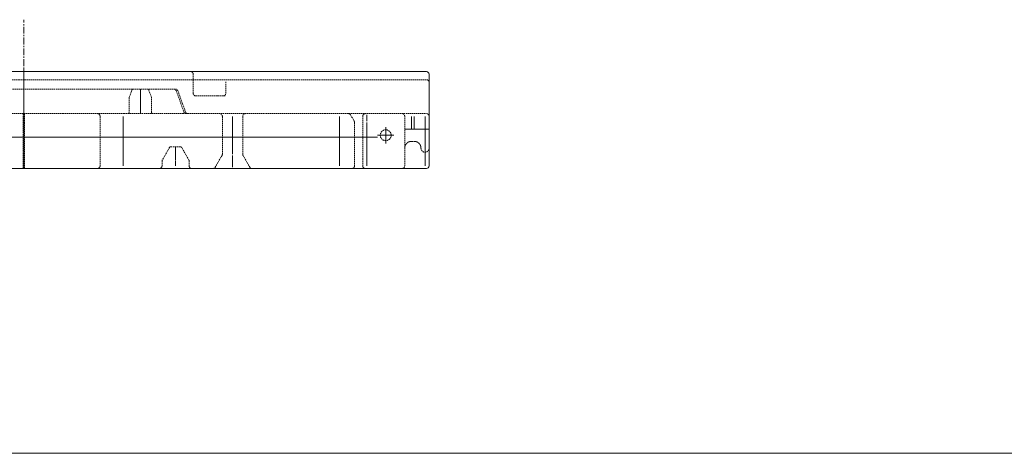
# Model space of a CAD drawing. Extents: x 0 to 59450, y 0 to 42050.
# Tile 190 of 256: x 47799 to 51430, y 10399 to 11995. Entities that reach past the tile are written whole.
import ezdxf

# ---------------------------------------------------------------- set-up
doc = ezdxf.new("R2010")
doc.units = 0
doc.header["$LTSCALE"] = 20
doc.header["$MEASUREMENT"] = 0
doc.linetypes.add('CENTER', pattern=[2, 1.25, -0.25, 0.25, -0.25])
doc.linetypes.add('HIDDEN', pattern=[0.375, 0.25, -0.125])
doc.layers.get('0').update_dxf_attribs({"linetype": 'CONTINUOUS'})

msp = doc.modelspace()

# ---------------------------------------------------------------- linework, layer by layer
at = {"color": 3, "linetype": 'CENTER', "lineweight": 13}
for p, q in [((47813.539, 11824.589), (47813.539, 11995.389)), ((47813.539, 11814.589), (47813.539, 11457.589))]:
    msp.add_line(p, q, dxfattribs=at)
at = {"color": 3, "linetype": 'Continuous', "lineweight": 13}
for p, q in [((46358.052, 11804.589), (49269.026, 11804.589)), ((47813.539, 11722.986), (47813.539, 11819.589)), ((49269.026, 11804.589), (49298.539, 11804.589)), ((47813.539, 11789.589), (47813.539, 11692.986)), ((47813.539, 11457.589), (47813.539, 11784.589)), ((49308.539, 11794.589), (49308.539, 11457.589)), ((48243.539, 11739.589), (48243.539, 11736.31)), ((48243.539, 11736.31), (48243.539, 11710.423)), ((47813.539, 11659.589), (47813.539, 11717.986)), ((47813.539, 11659.589), (47813.539, 11717.986)), ((48243.539, 11710.423), (48243.539, 11708.701)), ((48243.539, 11708.701), (48243.539, 11654.589)), ((47813.539, 11658.627), (47813.539, 11688.007)), ((47813.539, 11658.627), (47813.539, 11687.986)), ((47813.539, 11447.589), (47813.539, 11649.589)), ((47813.539, 11639.589), (47813.539, 11457.589)), ((47813.539, 11639.589), (47813.539, 11457.589)), ((47813.539, 11639.589), (47813.539, 11457.589)), ((47813.539, 11639.589), (47813.539, 11457.589)), ((47813.539, 11639.589), (47813.539, 11457.589)), ((47813.539, 11639.589), (47813.539, 11457.589)), ((47813.539, 11639.589), (47813.539, 11457.589)), ((47813.539, 11639.589), (47813.539, 11457.589)), ((48180.022, 11639.589), (48180.022, 11457.589)), ((48243.539, 11654.589), (48243.539, 11649.589)), ((48583.539, 11582.541), (48583.539, 11639.589)), ((48583.539, 11582.541), (48583.539, 11639.589)), ((48583.539, 11500.269), (48583.539, 11639.589)), ((48583.539, 11582.541), (48583.539, 11639.589)), ((48583.539, 11582.541), (48583.539, 11639.589)), ((48583.539, 11500.269), (48583.539, 11639.589)), ((48978.619, 11639.589), (48978.619, 11457.589)), ((49078.539, 11621.91), (49078.539, 11644.589)), ((49078.539, 11621.91), (49078.539, 11644.589)), ((49243.539, 11592.589), (49243.539, 11639.589)), ((49243.539, 11592.589), (49243.539, 11639.589)), ((49253.539, 11592.589), (49253.539, 11639.589)), ((49253.539, 11592.589), (49253.539, 11639.589)), ((49293.539, 11457.589), (49293.539, 11639.589)), ((49293.539, 11592.589), (49293.539, 11639.589)), ((49293.539, 11592.589), (49293.539, 11639.589)), ((49293.539, 11457.589), (49293.539, 11639.589)), ((49078.539, 11457.589), (49078.539, 11616.91)), ((49078.539, 11457.589), (49078.539, 11616.91)), ((49148.539, 11570.089), (49148.539, 11600.089)), ((49243.539, 11592.589), (49218.539, 11592.589)), ((49253.539, 11592.589), (49243.539, 11592.589)), ((49278.539, 11592.589), (49253.539, 11592.589)), ((49308.539, 11592.589), (49278.539, 11592.589)), ((46508.539, 11562.589), (49118.539, 11562.589)), ((49148.539, 11570.089), (49118.539, 11570.089)), ((49148.539, 11570.089), (49178.539, 11570.089)), ((49148.539, 11570.089), (49148.539, 11540.089)), ((48373.539, 11478.749), (48373.539, 11525.089)), ((48373.539, 11457.589), (48373.539, 11476.249)), ((48583.539, 11495.269), (48583.539, 11452.589)), ((48583.539, 11495.269), (48583.539, 11452.589)), ((49269.026, 11447.589), (46358.052, 11447.589)), ((49298.539, 11447.589), (49269.026, 11447.589)), ((43944.536, 10399.002), (56604.336, 10399.002))]:
    msp.add_line(p, q, dxfattribs=at)
at = {"color": 3, "linetype": 'HIDDEN', "lineweight": 13}
for p, q in [((49298.539, 11774.589), (46328.539, 11774.589)), ((48438.539, 11724.589), (48438.539, 11794.589)), ((48558.539, 11766.18), (48558.539, 11724.589)), ((47526.298, 11739.589), (48372.779, 11739.589)), ((48212.336, 11736.31), (48202.844, 11710.423)), ((48284.233, 11710.423), (48274.741, 11736.31)), ((48376.176, 11733.009), (48404.144, 11656.169)), ((48382.176, 11733.009), (48385.249, 11724.566)), ((48202.539, 11708.701), (48202.539, 11654.589)), ((48284.539, 11654.589), (48284.539, 11708.701)), ((48385.249, 11724.566), (48388.889, 11714.566)), ((48388.889, 11714.566), (48410.144, 11656.169)), ((48448.539, 11714.589), (48447.488, 11714.589)), ((48468.539, 11714.589), (48448.539, 11714.589)), ((48528.539, 11714.589), (48468.539, 11714.589)), ((48548.539, 11714.589), (48528.539, 11714.589)), ((48556.656, 11714.589), (48548.539, 11714.589)), ((47498.33, 11649.589), (48400.747, 11649.589)), ((47811.039, 11649.589), (47811.039, 11447.589)), ((47816.039, 11447.589), (47816.039, 11649.589)), ((48085.022, 11649.589), (48085.259, 11649.586)), ((48095.022, 11639.589), (48095.022, 11457.589)), ((48400.747, 11649.589), (48419.541, 11649.589)), ((48419.541, 11649.589), (49296.31, 11649.589)), ((48546.039, 11639.589), (48546.039, 11500.269)), ((48621.039, 11639.589), (48621.039, 11500.269)), ((49010.445, 11649.589), (49010.612, 11649.588)), ((49019.105, 11644.589), (49032.199, 11621.91)), ((49032.199, 11621.91), (49032.284, 11621.759)), ((49063.619, 11639.589), (49063.622, 11639.826)), ((49063.619, 11457.589), (49063.619, 11639.589)), ((49218.539, 11592.589), (49218.539, 11639.589)), ((49296.31, 11649.589), (49298.539, 11649.589)), ((49033.539, 11616.909), (49033.539, 11457.589)), ((49218.539, 11457.589), (49218.539, 11592.589)), ((49243.539, 11547.589), (49253.539, 11547.589)), ((49253.538, 11547.589), (49254.73, 11547.561)), ((48350.963, 11525.089), (48324.209, 11478.749)), ((48355.293, 11527.589), (48355.209, 11527.588)), ((48355.293, 11527.589), (48391.784, 11527.589)), ((48396.115, 11525.089), (48396.072, 11525.161)), ((48422.868, 11478.75), (48396.115, 11525.089)), ((49218.539, 11522.589), (49218.566, 11523.781)), ((48323.539, 11476.249), (48323.539, 11457.589)), ((48324.208, 11478.749), (48324.166, 11478.674)), ((48423.538, 11476.249), (48423.537, 11476.336)), ((48423.539, 11457.589), (48423.539, 11476.249)), ((48544.699, 11495.269), (48520.058, 11452.589)), ((48545.136, 11496.117), (48545.157, 11496.163)), ((48621.381, 11497.681), (48621.386, 11497.657)), ((48622.378, 11495.269), (48647.019, 11452.589)), ((48095.022, 11457.589), (48095.019, 11457.352)), ((48323.539, 11457.589), (48323.536, 11457.352)), ((48433.539, 11447.589), (48433.302, 11447.592)), ((49033.539, 11457.589), (49033.536, 11457.352)), ((49073.619, 11447.589), (49073.382, 11447.592))]:
    msp.add_line(p, q, dxfattribs=at)
msp.add_circle((49148.539, 11570.089), 20, dxfattribs=at)
for centre, radius, start, end in [((48428.539, 11794.589), 10, 0, 90), ((49298.539, 11764.589), 10, 0, 90), ((48217.031, 11734.589), 5, 90, 159.8637), ((48270.046, 11734.589), 5, 20.136303, 90), ((48366.779, 11729.589), 10, 20, 90), ((48372.779, 11729.589), 10, 20, 90), ((48207.539, 11708.701), 5, 159.8637, 180), ((48279.539, 11708.701), 5, 0, 20.136303), ((48448.539, 11724.589), 10, 180, 270), ((48548.539, 11724.589), 10, 270, 360), ((48413.541, 11659.589), 10, 200, 270), ((48419.541, 11659.589), 10, 200, 270), ((48085.031, 11639.87), 9.719, 87.250263, 88.659263), ((48085.012, 11639.483), 10.107, 85.876105, 87.244311), ((48085.002, 11639.318), 10.272, 84.529632, 85.887985), ((48085.004, 11639.45), 10.14, 83.083819, 84.472194), ((48085.008, 11639.473), 10.117, 81.685802, 83.088844), ((48084.999, 11639.465), 10.126, 80.229265, 81.643078), ((48084.997, 11639.442), 10.149, 78.816448, 80.238053), ((48084.994, 11639.47), 10.122, 77.331116, 78.767617), ((48084.993, 11639.459), 10.133, 75.898281, 77.34372), ((48084.989, 11639.477), 10.117, 74.391048, 75.849321), ((48084.988, 11639.465), 10.128, 72.936443, 74.402736), ((48084.986, 11639.485), 10.11, 71.412508, 72.891177), ((48084.984, 11639.474), 10.121, 69.937078, 71.423081), ((48084.982, 11639.492), 10.105, 68.392871, 69.890103), ((48084.98, 11639.482), 10.115, 66.902792, 68.40667), ((48084.979, 11639.5), 10.098, 65.342326, 66.856517), ((48084.979, 11639.492), 10.106, 63.83988, 65.360029), ((48084.977, 11639.507), 10.093, 62.262291, 63.791378), ((48084.977, 11639.501), 10.099, 60.744949, 62.279308), ((48084.976, 11639.516), 10.086, 59.156016, 60.698166), ((48084.976, 11639.51), 10.091, 57.628755, 59.175259), ((48084.975, 11639.523), 10.08, 56.030783, 57.583704), ((48084.977, 11639.519), 10.083, 54.494273, 56.05086), ((48084.976, 11639.531), 10.074, 52.887711, 54.449341), ((48084.978, 11639.529), 10.074, 51.343009, 52.907389), ((48084.977, 11639.539), 10.067, 49.733412, 51.301459), ((48084.98, 11639.537), 10.066, 48.184503, 49.754383), ((48084.979, 11639.548), 10.059, 46.569059, 48.141231), ((48084.984, 11639.546), 10.057, 45.021956, 46.595044), ((48084.982, 11639.554), 10.053, 43.404612, 44.978388), ((48084.988, 11639.554), 10.049, 41.856561, 43.430336), ((48084.986, 11639.561), 10.046, 40.244013, 41.817101), ((48084.993, 11639.561), 10.04, 38.697801, 40.269973), ((48084.989, 11639.567), 10.039, 37.088582, 38.658462), ((48084.997, 11639.568), 10.032, 35.547451, 37.115497), ((48084.993, 11639.573), 10.033, 33.946963, 35.511342), ((48085.003, 11639.573), 10.024, 32.413696, 33.975326), ((48084.998, 11639.578), 10.026, 30.818597, 32.375185), ((48085.009, 11639.578), 10.016, 29.295391, 30.848312), ((48085.005, 11639.582), 10.018, 27.716367, 29.2631), ((48085.015, 11639.582), 10.009, 26.20124, 27.743161), ((48085.005, 11639.583), 10.017, 24.637988, 26.171658), ((48085.024, 11639.587), 9.999, 23.134181, 24.663497), ((48085.028, 11639.594), 9.993, 21.582763, 23.105204), ((48085.026, 11639.587), 9.997, 20.104194, 21.617469), ((48084.971, 11639.572), 10.053, 18.580168, 20.075567), ((48085.046, 11639.595), 9.975, 17.093829, 18.593352), ((48085.188, 11639.645), 9.825, 15.547036, 17.061456), ((48085.006, 11639.577), 10.018, 14.172313, 15.642273), ((48084.447, 11639.438), 10.594, 12.784865, 14.157426), ((48085.173, 11639.633), 9.843, 11.128352, 12.616647), ((48086.417, 11639.885), 8.574, 9.346538, 11.0789), ((48084.671, 11639.483), 10.362, 8.632781, 9.973258), ((48071.536, 11637.453), 23.654, 8.188447, 8.7174), ((48086.29, 11639.818), 8.716, 4.803126, 6.61226), ((48087.191, 11639.88), 7.813, 1.845073, 4.906548), ((48074.75, 11639.053), 20.279, 1.514041, 3.048628), ((48197.539, 11654.589), 5, 270, 360), ((48289.539, 11654.589), 5, 180, 270), ((48536.039, 11639.589), 10, 0, 90), ((48631.039, 11639.589), 10, 90, 180), ((49010.448, 11639.686), 9.903, 88.080051, 89.050635), ((49010.439, 11639.512), 10.077, 87.105445, 88.063195), ((49010.437, 11639.44), 10.15, 86.162835, 87.117377), ((49010.436, 11639.494), 10.096, 85.169909, 86.134076), ((49010.438, 11639.509), 10.08, 84.20645, 85.175201), ((49010.433, 11639.502), 10.088, 83.210431, 84.182391), ((49010.434, 11639.493), 10.097, 82.247942, 83.222193), ((49010.43, 11639.505), 10.085, 81.23798, 82.216816), ((49010.432, 11639.501), 10.089, 80.270323, 81.251908), ((49010.428, 11639.511), 10.08, 79.253846, 80.239328), ((49010.429, 11639.502), 10.089, 78.283399, 79.271172), ((49010.426, 11639.514), 10.077, 77.259889, 78.251329), ((49010.427, 11639.508), 10.083, 76.27774, 77.271243), ((49010.424, 11639.521), 10.071, 75.24648, 76.243191), ((49010.426, 11639.508), 10.083, 74.278373, 75.277147), ((49010.422, 11639.521), 10.072, 73.233305, 74.234829), ((49010.424, 11639.517), 10.075, 72.251621, 73.254979), ((49010.421, 11639.527), 10.067, 71.207694, 72.213572), ((49010.422, 11639.517), 10.075, 70.2277, 71.234953), ((49010.419, 11639.527), 10.067, 69.18208, 70.191396), ((49010.421, 11639.523), 10.07, 68.190373, 69.201064), ((49010.419, 11639.536), 10.059, 67.138673, 68.151198), ((49010.42, 11639.526), 10.068, 66.153156, 67.166597), ((49010.418, 11639.534), 10.061, 65.107978, 66.122794), ((49010.419, 11639.533), 10.061, 64.102669, 65.118173), ((49010.417, 11639.539), 10.057, 63.061596, 64.078246), ((49010.42, 11639.535), 10.059, 62.065408, 63.082516), ((49010.417, 11639.542), 10.055, 61.014796, 62.032591), ((49010.419, 11639.54), 10.056, 60.012785, 61.030581), ((49010.416, 11639.542), 10.054, 58.97552, 59.993545), ((49010.417, 11639.544), 10.052, 57.957802, 58.975598), ((49010.415, 11639.543), 10.055, 56.93143, 57.948997), ((49010.418, 11639.545), 10.051, 55.922363, 56.9397), ((49010.414, 11639.552), 10.047, 54.865631, 55.882281), ((49010.419, 11639.548), 10.049, 53.886209, 54.9024), ((49010.415, 11639.554), 10.046, 52.833612, 53.848887), ((49010.42, 11639.554), 10.043, 51.841806, 52.856393), ((49010.415, 11639.55), 10.049, 50.81859, 51.831573), ((49010.42, 11639.561), 10.037, 49.789358, 50.801424), ((49010.417, 11639.559), 10.041, 48.772743, 49.783204), ((49010.422, 11639.557), 10.039, 47.792483, 48.80157), ((49010.416, 11639.556), 10.044, 46.761264, 47.76783), ((49010.424, 11639.566), 10.031, 45.755993, 46.761642), ((49010.43, 11639.579), 10.018, 44.721345, 45.726078), ((49010.423, 11639.564), 10.033, 43.755162, 44.755999), ((49010.38, 11639.528), 10.089, 42.739185, 43.731541), ((49010.437, 11639.578), 10.013, 41.748022, 42.746338), ((49010.559, 11639.693), 9.845, 40.71146, 41.725359), ((49010.397, 11639.544), 10.065, 39.76691, 40.751704), ((49009.922, 11639.145), 10.686, 38.864572, 39.784279), ((49010.536, 11639.671), 9.877, 37.715073, 38.722097), ((49011.594, 11640.496), 8.537, 36.493044, 37.680661), ((49010.107, 11639.295), 10.446, 36.026744, 36.936368), ((48997.81, 11630.324), 25.668, 35.744359, 36.078508), ((49011.496, 11640.382), 8.686, 33.37141, 34.628926), ((49012.259, 11640.876), 7.776, 31.277172, 33.425242), ((49001.518, 11633.986), 20.537, 31.085838, 32.148095), ((49023.551, 11616.912), 9.988, 28.040504, 29.033549), ((49023.479, 11616.882), 10.066, 27.009495, 27.99681), ((49023.446, 11616.864), 10.103, 26.031023, 27.016504), ((49023.471, 11616.879), 10.075, 25.024914, 26.014979), ((49023.479, 11616.887), 10.063, 24.011711, 25.004067), ((49023.476, 11616.883), 10.069, 23.033219, 24.026722), ((49023.471, 11616.88), 10.073, 22.042082, 23.036272), ((49023.476, 11616.886), 10.066, 21.024932, 22.020955), ((49023.478, 11616.887), 10.065, 20.025793, 21.022733), ((49023.48, 11616.893), 10.061, 18.999746, 19.997832), ((49023.479, 11616.89), 10.063, 18.019362, 19.017907), ((49023.475, 11616.89), 10.066, 17.012416, 18.01119), ((49023.482, 11616.891), 10.06, 16.016804, 17.016494), ((49023.5, 11616.901), 10.04, 14.99255, 15.994532), ((49073.339, 11639.6), 9.72, 177.257535, 178.666535), ((49073.726, 11639.582), 10.107, 175.895205, 177.263412), ((49073.892, 11639.567), 10.273, 174.515959, 175.874311), ((49073.757, 11639.573), 10.138, 173.090659, 174.479263), ((49073.735, 11639.576), 10.116, 171.690885, 173.094155), ((49073.741, 11639.569), 10.124, 170.242738, 171.65678), ((49073.767, 11639.563), 10.15, 168.81015, 170.231754), ((49073.738, 11639.563), 10.121, 167.34298, 168.77971), ((49073.748, 11639.559), 10.132, 165.887783, 167.333451), ((49073.73, 11639.557), 10.115, 164.395235, 165.853737), ((49073.744, 11639.558), 10.128, 162.954036, 164.420329), ((49073.724, 11639.552), 10.111, 161.406238, 162.884907), ((49073.733, 11639.553), 10.119, 159.946647, 161.432879), ((49073.716, 11639.55), 10.105, 158.396926, 159.894158), ((49073.725, 11639.549), 10.113, 156.909486, 158.413593), ((49073.708, 11639.544), 10.1, 155.327495, 156.841686), ((49073.715, 11639.547), 10.105, 153.841696, 155.362074), ((49073.7, 11639.548), 10.091, 152.276413, 153.80573), ((49073.706, 11639.544), 10.098, 150.742973, 152.27756), ((49073.691, 11639.545), 10.084, 149.162439, 150.704818), ((49073.697, 11639.545), 10.09, 147.631534, 149.178267), ((49073.684, 11639.542), 10.08, 146.025404, 147.578554), ((49073.688, 11639.547), 10.08, 144.501035, 146.057852), ((49073.676, 11639.543), 10.073, 142.880872, 144.442731), ((49073.679, 11639.545), 10.074, 141.339241, 142.90385), ((49073.667, 11639.548), 10.063, 139.743213, 141.311489), ((49073.67, 11639.547), 10.066, 138.176554, 139.746663), ((49073.66, 11639.551), 10.056, 136.582569, 138.15497), ((49073.661, 11639.551), 10.056, 135.017378, 136.590695), ((49073.654, 11639.548), 10.053, 133.401719, 134.975495), ((49073.654, 11639.556), 10.048, 131.86078, 133.434555), ((49073.648, 11639.55), 10.048, 130.23731, 131.810169), ((49073.648, 11639.56), 10.041, 128.700561, 130.272503), ((49073.641, 11639.557), 10.039, 127.092419, 128.662299), ((49073.641, 11639.564), 10.033, 125.544978, 127.113025), ((49073.635, 11639.561), 10.032, 123.947627, 125.512007), ((49073.635, 11639.571), 10.023, 122.415386, 123.977016), ((49073.63, 11639.565), 10.026, 120.818597, 122.375185), ((49073.63, 11639.577), 10.015, 119.298564, 120.851485), ((49073.625, 11639.572), 10.018, 117.713494, 119.260228), ((49073.626, 11639.58), 10.011, 116.197381, 117.739302), ((49073.624, 11639.576), 10.013, 114.643296, 116.176967), ((49073.621, 11639.591), 9.999, 113.134181, 114.663497), ((49073.613, 11639.595), 9.992, 111.579012, 113.101682), ((49073.621, 11639.595), 9.995, 110.105625, 111.619129), ((49073.635, 11639.54), 10.052, 108.577271, 110.072898), ((49073.612, 11639.619), 9.97, 107.097679, 108.597432), ((49073.563, 11639.757), 9.823, 105.546776, 107.061196), ((49073.631, 11639.572), 10.019, 104.168438, 105.638399), ((49073.769, 11639.014), 10.594, 102.782669, 104.155231), ((49073.575, 11639.746), 9.838, 101.130656, 102.61918), ((49073.322, 11640.986), 8.572, 99.34464, 101.077231), ((49073.724, 11639.238), 10.363, 98.628043, 99.968749), ((49075.752, 11626.124), 23.633, 98.189594, 98.718777), ((49073.389, 11640.857), 8.717, 94.799698, 96.609061), ((49073.328, 11641.762), 7.81, 91.844282, 94.906215), ((49074.153, 11629.324), 20.272, 91.510129, 93.044945), ((49208.539, 11639.589), 10, 0, 90), ((49298.539, 11639.589), 10, 0, 90), ((49023.481, 11616.897), 10.059, 13.985336, 14.985027), ((49023.427, 11616.884), 10.115, 12.985656, 13.979387), ((49023.501, 11616.899), 10.039, 11.999498, 13.00148), ((49023.676, 11616.942), 9.859, 10.944465, 11.965698), ((49023.446, 11616.887), 10.096, 10.010576, 11.003391), ((49022.818, 11616.783), 10.731, 9.043453, 9.971181), ((49023.638, 11616.929), 9.899, 7.934435, 8.95521), ((49025.002, 11617.133), 8.519, 6.631068, 7.842977), ((49023.055, 11616.817), 10.491, 6.192116, 7.115949), ((49006.914, 11615.041), 26.729, 5.918501, 6.246233), ((49024.856, 11617.078), 8.675, 3.459617, 4.751279), ((49025.767, 11617.124), 7.762, 1.316136, 3.532497), ((49012.889, 11616.511), 20.654, 1.103979, 2.193507), ((49242.422, 11525.485), 21.948, 99.815731, 103.524736), ((49242.091, 11527.752), 19.659, 93.791363, 99.993148), ((49246.156, 11497.96), 49.698, 93.018808, 96.196916), ((49253.623, 11523.951), 23.636, 84.382722, 87.316794), ((49253.473, 11522.224), 25.37, 81.642372, 84.428185), ((49253.357, 11521.412), 26.19, 78.905321, 81.649428), ((49253.414, 11522.086), 25.517, 75.877405, 78.737691), ((48359.757, 11519.791), 10.267, 147.871704, 148.93419), ((48354.385, 11523.233), 3.888, 146.577403, 148.726161), ((48354.767, 11522.988), 4.341, 145.392519, 146.650492), ((48361.606, 11517.961), 12.828, 143.930356, 144.264734), ((48355.461, 11522.443), 5.222, 143.073182, 143.983034), ((48354.718, 11523.044), 4.267, 142.330134, 143.518208), ((48355.246, 11522.631), 4.937, 141.283799, 142.291281), ((48355.554, 11522.371), 5.34, 140.24675, 141.166915), ((48355.315, 11522.566), 5.032, 139.237186, 140.222438), ((48355.235, 11522.644), 4.92, 138.290808, 139.305166), ((48355.296, 11522.586), 5.004, 137.269781, 138.268555), ((48355.325, 11522.559), 5.044, 136.27059, 137.263176), ((48355.303, 11522.579), 5.015, 135.25758, 136.258875), ((48355.299, 11522.584), 5.008, 134.266821, 135.272012), ((48355.302, 11522.579), 5.013, 133.24048, 134.246587), ((48355.307, 11522.575), 5.02, 132.250295, 133.25732), ((48355.303, 11522.576), 5.016, 131.215979, 132.225524), ((48355.305, 11522.576), 5.018, 130.216566, 131.227487), ((48355.303, 11522.576), 5.017, 129.190821, 130.203574), ((48355.305, 11522.574), 5.019, 128.184211, 129.197882), ((48355.304, 11522.573), 5.02, 127.15103, 128.166075), ((48355.306, 11522.573), 5.021, 126.147041, 127.162774), ((48355.305, 11522.571), 5.022, 125.106342, 126.122992), ((48355.306, 11522.572), 5.022, 124.106422, 125.123759), ((48355.304, 11522.57), 5.022, 123.059957, 124.077981), ((48355.307, 11522.569), 5.024, 122.063092, 123.081116), ((48355.305, 11522.567), 5.025, 121.014728, 122.032981), ((48355.307, 11522.567), 5.026, 120.015734, 121.033759), ((48355.306, 11522.564), 5.028, 118.966263, 119.984058), ((48355.307, 11522.564), 5.029, 117.965057, 118.982394), ((48355.306, 11522.562), 5.03, 116.926359, 117.943238), ((48355.307, 11522.563), 5.03, 115.918994, 116.935414), ((48355.306, 11522.559), 5.032, 114.879187, 115.894461), ((48355.307, 11522.561), 5.032, 113.880249, 114.894836), ((48355.306, 11522.558), 5.033, 112.844124, 113.857336), ((48355.306, 11522.559), 5.033, 111.836133, 112.848429), ((48355.305, 11522.556), 5.035, 110.803739, 111.8142), ((48355.306, 11522.558), 5.034, 109.81242, 110.821736), ((48355.304, 11522.555), 5.036, 108.7684, 109.775653), ((48355.305, 11522.556), 5.035, 107.784508, 108.790157), ((48355.304, 11522.552), 5.038, 106.750163, 107.753292), ((48355.304, 11522.554), 5.037, 105.758402, 106.759925), ((48355.303, 11522.551), 5.04, 104.742687, 105.741232), ((48355.303, 11522.553), 5.038, 103.75037, 104.747081), ((48355.302, 11522.549), 5.041, 102.730257, 103.723759), ((48355.302, 11522.551), 5.04, 101.748786, 102.739997), ((48355.301, 11522.548), 5.042, 100.737192, 101.724965), ((48355.301, 11522.55), 5.04, 99.760672, 100.746154), ((48355.299, 11522.546), 5.044, 98.752428, 99.734014), ((48355.3, 11522.548), 5.042, 97.78085, 98.759685), ((48355.298, 11522.543), 5.047, 96.781847, 97.756328), ((48355.299, 11522.548), 5.042, 95.822294, 96.794483), ((48355.296, 11522.549), 5.04, 94.821451, 95.790203), ((48355.298, 11522.544), 5.046, 93.874699, 94.838867), ((48355.296, 11522.514), 5.075, 92.877936, 93.832708), ((48355.296, 11522.552), 5.037, 91.943774, 92.901754), ((48355.291, 11522.639), 4.95, 90.949707, 91.920291), ((48391.592, 11517.327), 10.264, 87.864076, 88.926561), ((48391.888, 11523.697), 3.887, 86.570556, 88.719085), ((48391.866, 11523.244), 4.341, 85.387468, 86.645213), ((48390.931, 11514.802), 12.834, 83.920483, 84.254632), ((48391.742, 11522.371), 5.221, 83.069803, 83.979655), ((48391.89, 11523.315), 4.267, 82.321232, 83.509077), ((48391.797, 11522.651), 4.937, 81.275712, 82.282965), ((48391.725, 11522.254), 5.341, 80.238091, 81.158027), ((48391.776, 11522.558), 5.032, 79.232854, 80.217877), ((48391.802, 11522.666), 4.921, 78.284918, 79.299047), ((48391.782, 11522.584), 5.005, 77.25549, 78.254034), ((48391.775, 11522.546), 5.044, 76.275695, 77.268052), ((48391.779, 11522.575), 5.015, 75.247523, 76.248589), ((48391.782, 11522.581), 5.009, 74.258989, 75.263951), ((48391.779, 11522.575), 5.014, 73.236075, 74.241953), ((48391.779, 11522.569), 5.021, 72.24499, 73.251555), ((48391.778, 11522.574), 5.017, 71.20801, 72.217326), ((48391.779, 11522.571), 5.019, 70.222628, 71.233319), ((48391.776, 11522.572), 5.019, 69.176775, 70.18907), ((48391.777, 11522.569), 5.022, 68.184424, 69.197636), ((48391.776, 11522.57), 5.021, 67.147976, 68.162563), ((48391.775, 11522.568), 5.023, 66.141633, 67.156907), ((48391.774, 11522.569), 5.023, 65.104247, 66.120668), ((48391.775, 11522.567), 5.024, 64.104737, 65.121615), ((48391.773, 11522.567), 5.025, 63.064128, 64.081465), ((48391.773, 11522.565), 5.027, 62.056418, 63.073985), ((48391.772, 11522.567), 5.025, 61.017262, 62.035287), ((48391.772, 11522.565), 5.027, 60.015827, 61.033852), ((48391.77, 11522.567), 5.026, 58.966241, 59.984266), ((48391.771, 11522.565), 5.027, 57.967248, 58.985043), ((48391.768, 11522.565), 5.029, 56.919342, 57.93645), ((48391.769, 11522.564), 5.029, 55.922706, 56.939356), ((48391.767, 11522.565), 5.03, 54.880693, 55.896426), ((48391.768, 11522.565), 5.029, 53.874065, 54.889111), ((48391.765, 11522.564), 5.031, 52.838257, 53.851928), ((48391.765, 11522.563), 5.032, 51.835185, 52.84771), ((48391.762, 11522.563), 5.034, 50.803608, 51.814299), ((48391.764, 11522.563), 5.033, 49.802157, 50.811702), ((48391.761, 11522.563), 5.035, 48.774232, 49.781715), ((48391.762, 11522.563), 5.035, 47.776309, 48.782188), ((48391.758, 11522.562), 5.038, 46.744514, 47.747871), ((48391.76, 11522.563), 5.036, 45.76009, 46.761843), ((48391.756, 11522.562), 5.039, 44.731234, 45.730008), ((48391.757, 11522.562), 5.038, 43.743539, 44.74025), ((48391.754, 11522.561), 5.042, 42.727959, 43.721461), ((48391.756, 11522.562), 5.039, 41.747912, 42.739352), ((48391.751, 11522.562), 5.043, 40.724275, 41.712048), ((48391.754, 11522.562), 5.04, 39.763023, 40.748504), ((48391.749, 11522.562), 5.045, 38.742638, 39.724223), ((48391.752, 11522.562), 5.042, 37.779752, 38.758816), ((48391.746, 11522.561), 5.047, 36.777776, 37.752257), ((48391.751, 11522.563), 5.042, 35.814548, 36.786737), ((48391.75, 11522.566), 5.042, 34.816554, 35.785305), ((48391.747, 11522.562), 5.047, 33.87042, 34.834587), ((48391.719, 11522.547), 5.077, 32.880264, 33.834806), ((48391.752, 11522.568), 5.038, 31.930127, 32.888107), ((48391.825, 11522.615), 4.952, 30.945892, 31.916477), ((49242.175, 11522.674), 23.635, 174.38217, 177.31647), ((49243.903, 11522.524), 25.369, 171.640359, 174.426171), ((49244.712, 11522.409), 26.186, 168.905039, 171.649376), ((49244.041, 11522.464), 25.517, 165.875353, 168.735639), ((49243.911, 11522.498), 25.383, 162.96326, 165.878312), ((49243.923, 11522.444), 25.41, 159.904523, 162.855322), ((49244.011, 11522.417), 25.502, 156.941853, 159.915795), ((49243.864, 11522.423), 25.365, 153.803098, 156.824702), ((49243.878, 11522.427), 25.376, 150.778496, 153.825077), ((49243.785, 11522.424), 25.296, 147.58878, 150.668587), ((49243.803, 11522.428), 25.309, 144.523567, 147.619872), ((49243.724, 11522.431), 25.243, 141.305568, 144.424328), ((49243.715, 11522.456), 25.22, 138.206449, 141.337583), ((49243.623, 11522.487), 25.131, 134.971177, 138.11835), ((49243.651, 11522.494), 25.146, 131.882304, 135.027186), ((49243.673, 11522.416), 25.218, 128.671714, 131.801931), ((49243.56, 11522.574), 25.025, 125.548269, 128.695443), ((49243.309, 11522.866), 24.641, 122.283568, 125.46855), ((49243.601, 11522.554), 25.061, 119.362962, 122.466829), ((49244.212, 11521.435), 26.336, 116.412011, 119.328667), ((49243.32, 11522.933), 24.598, 112.965352, 116.101756), ((49242.12, 11525.665), 21.614, 109.257836, 112.861672), ((49243.992, 11521.992), 25.705, 107.660681, 110.496906), ((49252.474, 11495.873), 53.166, 106.595399, 107.831142), ((49253.446, 11522.215), 25.384, 72.96312, 75.878172), ((49253.393, 11522.203), 25.412, 69.905463, 72.856033), ((49253.367, 11522.115), 25.503, 66.945139, 69.919081), ((49253.372, 11522.261), 25.367, 63.805485, 66.82686), ((49253.376, 11522.25), 25.375, 60.776955, 63.823536), ((49253.374, 11522.341), 25.296, 57.592464, 60.672271), ((49253.378, 11522.324), 25.309, 54.524262, 57.620567), ((49253.38, 11522.403), 25.243, 51.305991, 54.424751), ((49253.408, 11522.411), 25.22, 48.211503, 51.342637), ((49253.436, 11522.503), 25.132, 44.972557, 48.11973), ((49253.444, 11522.476), 25.146, 41.88435, 45.029233), ((49253.367, 11522.456), 25.217, 38.67291, 41.803128), ((49253.523, 11522.567), 25.025, 35.549437, 38.696611), ((49253.815, 11522.817), 24.643, 32.286227, 35.471209), ((49253.505, 11522.527), 25.059, 29.364552, 32.468418), ((49252.385, 11521.916), 26.335, 26.4107, 29.327356), ((49253.884, 11522.808), 24.597, 22.967384, 26.104017), ((49256.614, 11524.007), 21.614, 19.259954, 22.863791), ((49252.945, 11522.136), 25.702, 17.662432, 20.498887), ((49226.827, 11513.656), 53.162, 16.595445, 17.831189), ((49256.436, 11523.707), 21.947, 9.81356, 13.522794), ((49258.702, 11524.036), 19.658, 3.79325, 9.995264), ((49228.915, 11519.973), 49.693, 3.018206, 6.196543), ((49293.539, 11522.589), 15, 180, 360), ((48333.861, 11476.05), 10.325, 177.803462, 178.893219), ((48327.423, 11476.357), 3.88, 176.471007, 178.687826), ((48327.879, 11476.335), 4.336, 175.260087, 176.551978), ((48336.852, 11475.315), 13.365, 173.754164, 174.081896), ((48328.78, 11476.203), 5.244, 172.884329, 173.808391), ((48327.806, 11476.36), 4.259, 172.137295, 173.349204), ((48328.488, 11476.262), 4.948, 171.070861, 172.091865), ((48328.897, 11476.184), 5.364, 170.002143, 170.9301), ((48328.585, 11476.238), 5.048, 169.00305, 169.995865), ((48328.469, 11476.266), 4.929, 168.041225, 169.062688), ((48328.557, 11476.245), 5.019, 167.009854, 168.011836), ((48328.595, 11476.237), 5.058, 166.021374, 167.015106), ((48328.567, 11476.241), 5.03, 164.995193, 165.994883), ((48328.558, 11476.245), 5.02, 164.012629, 165.014611), ((48328.566, 11476.24), 5.029, 162.983391, 163.983311), ((48328.57, 11476.241), 5.033, 162.001267, 163.000041), ((48328.569, 11476.239), 5.032, 160.976935, 161.97548), ((48328.567, 11476.24), 5.03, 159.988636, 160.986951), ((48328.569, 11476.238), 5.033, 158.972287, 159.969227), ((48328.569, 11476.238), 5.033, 157.983936, 158.97996), ((48328.571, 11476.236), 5.035, 156.969669, 157.964088), ((48328.569, 11476.237), 5.033, 155.980492, 156.974223), ((48328.569, 11476.236), 5.033, 154.973372, 155.965729), ((48328.572, 11476.235), 5.036, 153.990847, 154.981142), ((48328.585, 11476.225), 5.052, 152.971696, 153.957178), ((48328.568, 11476.236), 5.033, 152.001665, 152.988979), ((48328.533, 11476.252), 4.994, 150.987061, 151.980105), ((48413.828, 11473.761), 10.325, 27.800139, 28.889897), ((48419.558, 11476.714), 3.88, 26.465326, 28.682374), ((48419.152, 11476.506), 4.336, 25.25337, 26.54549), ((48410.879, 11472.907), 13.357, 23.749048, 24.077009), ((48418.308, 11476.17), 5.243, 22.880556, 23.804847), ((48419.227, 11476.521), 4.259, 22.125803, 23.337941), ((48418.589, 11476.265), 4.947, 21.063923, 22.085156), ((48418.195, 11476.127), 5.364, 20.000115, 20.928301), ((48418.493, 11476.236), 5.047, 18.999108, 19.992152), ((48418.608, 11476.271), 4.927, 18.031337, 19.053028), ((48418.52, 11476.244), 5.018, 17.009065, 18.011277), ((48418.484, 11476.234), 5.056, 16.008309, 17.00227), ((48418.51, 11476.243), 5.029, 14.99165, 15.991569), ((48418.52, 11476.244), 5.019, 14.005271, 15.007482), ((48418.511, 11476.244), 5.027, 12.975597, 13.975746), ((48418.507, 11476.242), 5.032, 11.995303, 12.994306), ((48418.508, 11476.245), 5.03, 10.965596, 11.96437), ((48418.51, 11476.243), 5.029, 9.986253, 10.984797), ((48418.507, 11476.245), 5.031, 8.96051, 9.95768), ((48418.506, 11476.244), 5.032, 7.973707, 8.96996), ((48418.504, 11476.246), 5.034, 6.958676, 7.953324), ((48418.507, 11476.245), 5.032, 5.975865, 6.969826), ((48418.508, 11476.247), 5.03, 4.961063, 5.953878), ((48418.504, 11476.246), 5.035, 3.979178, 4.969702), ((48418.489, 11476.248), 5.049, 2.964489, 3.950428), ((48418.508, 11476.247), 5.03, 1.991075, 2.978848), ((48418.546, 11476.25), 4.992, 0.979971, 1.973244), ((48536.039, 11500.269), 10, 330, 360), ((48536.154, 11500.209), 9.87, 335.80086, 336.095131), ((48536.161, 11500.204), 9.862, 336.109463, 336.403963), ((48536.152, 11500.207), 9.871, 336.407925, 336.702196), ((48536.127, 11500.218), 9.899, 336.69778, 336.991134), ((48536.111, 11500.226), 9.917, 336.985907, 337.278803), ((48536.096, 11500.23), 9.931, 337.290432, 337.58287), ((48536.082, 11500.236), 9.947, 337.584539, 337.876519), ((48536.059, 11500.246), 9.972, 337.868262, 338.159554), ((48536.046, 11500.25), 9.986, 338.168622, 338.459455), ((48536.032, 11500.256), 10.001, 338.458558, 338.748933), ((48536.016, 11500.263), 10.018, 338.742064, 339.03198), ((48536.001, 11500.267), 10.033, 339.042563, 339.332021), ((48535.985, 11500.274), 10.052, 339.325908, 339.614908), ((48535.971, 11500.278), 10.065, 339.622496, 339.911038), ((48535.956, 11500.283), 10.082, 339.912446, 340.200529), ((48535.942, 11500.289), 10.096, 340.198561, 340.486186), ((48535.926, 11500.296), 10.114, 340.477824, 340.764991), ((48535.909, 11500.297), 10.13, 340.789035, 341.075743), ((48535.904, 11500.304), 10.137, 341.050045, 341.336524), ((48535.887, 11500.305), 10.154, 341.361274, 341.647295), ((48535.873, 11500.312), 10.169, 341.633191, 341.918754), ((48535.855, 11500.315), 10.187, 341.93364, 342.218744), ((48535.849, 11500.32), 10.194, 342.20548, 342.490355), ((48535.856, 11500.315), 10.186, 342.502075, 342.787179), ((48535.82, 11500.329), 10.225, 342.771086, 343.055043), ((48535.751, 11500.347), 10.296, 343.073143, 343.355038), ((48535.815, 11500.328), 10.23, 343.35687, 343.640828), ((48535.986, 11500.278), 10.051, 343.640199, 343.929657), ((48535.735, 11500.352), 10.313, 343.918783, 344.199762), ((48535.088, 11500.536), 10.985, 344.195929, 344.458114), ((48535.907, 11500.299), 10.133, 344.505054, 344.793825), ((48537.279, 11499.927), 8.712, 344.792193, 345.135967), ((48535.286, 11500.479), 10.78, 345.014896, 345.275706), ((48518.421, 11504.917), 28.219, 345.263995, 345.354064), ((48537.108, 11499.981), 8.891, 345.685058, 346.052209), ((48538.001, 11499.762), 7.972, 346.028719, 346.6592), ((48525.001, 11502.941), 21.354, 346.407171, 346.715422), ((48631.039, 11500.269), 10, 180, 210), ((48623.443, 11498.113), 2.106, 192.496796, 193.18228), ((48623.786, 11498.191), 2.459, 193.130207, 193.74877), ((48624.174, 11498.282), 2.857, 193.667465, 194.225067), ((48624.575, 11498.382), 3.27, 194.197921, 194.706936), ((48625.001, 11498.491), 3.71, 194.662584, 195.129429), ((48625.438, 11498.608), 4.163, 195.120455, 195.552923), ((48625.895, 11498.731), 4.636, 195.497575, 195.899562), ((48626.352, 11498.86), 5.11, 195.892445, 196.26968), ((48626.822, 11498.995), 5.6, 196.246519, 196.601524), ((48627.281, 11499.131), 6.078, 196.598359, 196.935258), ((48627.753, 11499.273), 6.571, 196.912816, 197.232985), ((48628.2, 11499.41), 7.039, 197.224158, 197.531034), ((48628.655, 11499.551), 7.515, 197.513276, 197.807547), ((48629.074, 11499.686), 7.956, 197.806692, 198.091337), ((48629.497, 11499.821), 8.399, 198.072812, 198.348061), ((48629.879, 11499.95), 8.803, 198.362447, 198.630591), ((48630.267, 11500.077), 9.211, 198.606665, 198.867704), ((48630.594, 11500.191), 9.557, 198.879138, 199.135365), ((48630.927, 11500.304), 9.908, 199.122748, 199.373932), ((48631.201, 11500.4), 10.199, 199.370048, 199.618025), ((48631.478, 11500.499), 10.493, 199.623641, 199.868179), ((48631.697, 11500.579), 10.727, 199.870495, 200.112971), ((48631.904, 11500.652), 10.946, 200.10023, 200.340872), ((48632.03, 11500.702), 11.081, 200.355034, 200.595676), ((48632.209, 11500.765), 11.272, 200.577705, 200.816743), ((48632.364, 11500.827), 11.438, 200.831077, 201.068969), ((48632.349, 11500.824), 11.423, 201.080098, 201.32074), ((48632.152, 11500.746), 11.211, 201.317576, 201.565323), ((48632.484, 11500.875), 11.567, 201.554073, 201.794944), ((48633.226, 11501.172), 12.367, 201.793573, 202.019089), ((48632.173, 11500.756), 11.234, 202.069771, 202.323706), ((48630.501, 11500.071), 9.427, 202.330829, 202.642289), ((48632.723, 11500.971), 11.825, 202.523858, 202.757854), ((48655.374, 11510.463), 36.384, 202.743331, 202.812315), ((48630.422, 11500.028), 9.338, 203.150152, 203.497135), ((48629.27, 11499.526), 8.082, 203.486917, 204.106626), ((48641.737, 11504.999), 21.697, 203.853738, 204.156489), ((48084.487, 11467.856), 20.275, 271.510931, 273.045748), ((48085.313, 11455.419), 7.812, 271.84375, 274.905454), ((48085.251, 11456.319), 8.715, 274.803011, 276.612374), ((48082.889, 11471.063), 23.641, 278.186508, 278.715691), ((48084.916, 11457.937), 10.36, 278.630716, 279.971422), ((48085.318, 11456.193), 8.574, 279.346538, 281.0789), ((48085.066, 11457.435), 9.841, 281.12916, 282.617683), ((48084.872, 11458.163), 10.594, 282.783195, 284.155756), ((48085.01, 11457.605), 10.018, 284.170158, 285.640119), ((48085.078, 11457.422), 9.824, 285.545537, 287.059957), ((48085.028, 11457.564), 9.974, 287.092412, 288.591936), ((48085.005, 11457.639), 10.053, 288.580891, 290.07629), ((48085.02, 11457.585), 9.997, 290.104194, 291.617469), ((48085.027, 11457.583), 9.992, 291.581588, 293.104029), ((48085.02, 11457.587), 9.999, 293.13505, 294.664367), ((48085.017, 11457.605), 10.017, 294.636057, 296.169728), ((48085.015, 11457.596), 10.009, 296.202205, 297.744125), ((48085.015, 11457.606), 10.018, 297.714505, 299.261238), ((48085.011, 11457.601), 10.016, 299.296448, 300.84937), ((48085.01, 11457.612), 10.026, 300.819699, 302.376287), ((48085.006, 11457.608), 10.024, 302.413696, 303.975326), ((48085.006, 11457.617), 10.032, 303.945244, 305.509623), ((48085, 11457.613), 10.032, 305.547451, 307.115497), ((48085, 11457.622), 10.039, 307.089861, 308.659741), ((48084.994, 11457.618), 10.04, 308.696479, 310.26865), ((48084.994, 11457.625), 10.046, 310.244013, 311.817101), ((48084.986, 11457.623), 10.049, 311.857967, 313.431743), ((48084.987, 11457.629), 10.053, 313.404612, 314.978388), ((48084.979, 11457.627), 10.057, 315.021956, 316.595044), ((48084.979, 11457.632), 10.06, 316.569174, 318.141116), ((48084.97, 11457.63), 10.066, 318.185867, 319.755747), ((48084.972, 11457.634), 10.066, 319.73209, 321.300136), ((48084.961, 11457.633), 10.075, 321.344288, 322.908668), ((48084.964, 11457.635), 10.074, 322.887711, 324.449341), ((48084.952, 11457.634), 10.083, 324.492554, 326.049141), ((48084.956, 11457.636), 10.081, 326.029028, 327.581949), ((48084.943, 11457.635), 10.091, 327.628755, 329.175259), ((48084.947, 11457.636), 10.088, 329.157188, 330.699109), ((48084.934, 11457.634), 10.099, 330.743087, 332.277445), ((48084.94, 11457.634), 10.093, 332.262291, 333.791378), ((48084.923, 11457.633), 10.108, 333.836134, 335.356054), ((48084.931, 11457.632), 10.1, 335.343311, 336.857272), ((48084.915, 11457.631), 10.115, 336.901616, 338.405494), ((48084.923, 11457.63), 10.107, 338.392985, 339.889988), ((48084.905, 11457.628), 10.123, 339.935855, 341.421628), ((48084.916, 11457.626), 10.112, 341.410533, 342.888972), ((48084.896, 11457.624), 10.131, 342.935058, 344.401122), ((48084.91, 11457.622), 10.117, 344.388898, 345.84717), ((48084.891, 11457.618), 10.134, 345.896619, 347.342058), ((48084.902, 11457.618), 10.123, 347.329375, 348.765876), ((48084.873, 11457.615), 10.151, 348.814739, 350.236114), ((48084.898, 11457.612), 10.126, 350.227, 351.640813), ((48084.905, 11457.603), 10.118, 351.683816, 353.086858), ((48084.883, 11457.607), 10.14, 353.081501, 354.469875), ((48084.75, 11457.609), 10.272, 354.527484, 355.885837), ((48084.914, 11457.6), 10.109, 355.873992, 357.24197), ((48085.301, 11457.58), 9.721, 357.247982, 358.656752), ((48313.004, 11467.858), 20.276, 271.510764, 273.04558), ((48313.83, 11455.419), 7.813, 271.843703, 274.905178), ((48313.768, 11456.321), 8.716, 274.802919, 276.612053), ((48311.405, 11471.065), 23.644, 278.185737, 278.71492), ((48313.433, 11457.938), 10.36, 278.630335, 279.97104), ((48313.835, 11456.194), 8.574, 279.346146, 281.078508), ((48313.582, 11457.437), 9.843, 281.128352, 282.616647), ((48313.388, 11458.164), 10.594, 282.782669, 284.155231), ((48313.527, 11457.605), 10.019, 284.169585, 285.639545), ((48313.595, 11457.423), 9.825, 285.544918, 287.059338), ((48313.545, 11457.564), 9.975, 287.091739, 288.591263), ((48313.522, 11457.64), 10.053, 288.580168, 290.075567), ((48313.537, 11457.585), 9.997, 290.103422, 291.616696), ((48313.544, 11457.583), 9.993, 291.580767, 293.103208), ((48313.537, 11457.587), 9.999, 293.134181, 294.663497), ((48313.533, 11457.605), 10.017, 294.636057, 296.169728), ((48313.533, 11457.595), 10.008, 296.201125, 297.743275), ((48313.532, 11457.607), 10.018, 297.713494, 299.260228), ((48313.528, 11457.602), 10.016, 299.295391, 300.848312), ((48313.527, 11457.612), 10.026, 300.819699, 302.376287), ((48313.523, 11457.608), 10.024, 302.413696, 303.975326), ((48313.522, 11457.618), 10.033, 303.944052, 305.508432), ((48313.517, 11457.613), 10.032, 305.547451, 307.115497), ((48313.517, 11457.622), 10.039, 307.088582, 308.658462), ((48313.511, 11457.618), 10.04, 308.697801, 310.269973), ((48313.511, 11457.625), 10.046, 310.244013, 311.817101), ((48313.503, 11457.623), 10.049, 311.856561, 313.430336), ((48313.504, 11457.629), 10.053, 313.404612, 314.978388), ((48313.495, 11457.627), 10.057, 315.021956, 316.595044), ((48313.497, 11457.631), 10.059, 316.569059, 318.141231), ((48313.487, 11457.63), 10.066, 318.185867, 319.755747), ((48313.489, 11457.634), 10.066, 319.73209, 321.300136), ((48313.478, 11457.632), 10.075, 321.345932, 322.910312), ((48313.481, 11457.635), 10.074, 322.887711, 324.449341), ((48313.469, 11457.634), 10.083, 324.492554, 326.049141), ((48313.474, 11457.635), 10.079, 326.030669, 327.583819), ((48313.461, 11457.633), 10.09, 327.630432, 329.177165), ((48313.465, 11457.635), 10.086, 329.157074, 330.699224), ((48313.45, 11457.634), 10.099, 330.744949, 332.279308), ((48313.457, 11457.634), 10.093, 332.262291, 333.791379), ((48313.441, 11457.632), 10.106, 333.83988, 335.360029), ((48313.45, 11457.632), 10.099, 335.343196, 336.857387), ((48313.431, 11457.63), 10.115, 336.905608, 338.409486), ((48313.441, 11457.629), 10.105, 338.392871, 339.890103), ((48313.423, 11457.627), 10.121, 339.9378, 341.423803), ((48313.434, 11457.625), 10.11, 341.412508, 342.891177), ((48313.414, 11457.623), 10.129, 342.937064, 344.403358), ((48313.426, 11457.622), 10.117, 344.391048, 345.849321), ((48313.408, 11457.617), 10.133, 345.898799, 347.344238), ((48313.419, 11457.617), 10.123, 347.333792, 348.770293), ((48313.391, 11457.614), 10.149, 348.816862, 350.238466), ((48313.415, 11457.612), 10.126, 350.229265, 351.643078), ((48313.422, 11457.602), 10.118, 351.688401, 353.091442), ((48313.4, 11457.606), 10.14, 353.083819, 354.472194), ((48313.267, 11457.609), 10.272, 354.529829, 355.888181), ((48313.432, 11457.599), 10.107, 355.878617, 357.246824), ((48313.819, 11457.58), 9.719, 357.250263, 358.659263), ((48443.807, 11458.123), 20.276, 181.508697, 183.043514), ((48431.368, 11457.297), 7.812, 181.840928, 184.902633), ((48432.269, 11457.359), 8.715, 184.798868, 186.608231), ((48447.014, 11459.722), 23.642, 188.186122, 188.715305), ((48433.887, 11457.694), 10.36, 188.628002, 189.968708), ((48432.142, 11457.293), 8.572, 189.344248, 191.076839), ((48433.385, 11457.545), 9.841, 191.126506, 192.615029), ((48434.113, 11457.739), 10.594, 192.780474, 194.153035), ((48433.554, 11457.601), 10.018, 194.168004, 195.637965), ((48433.372, 11457.533), 9.824, 195.5428, 197.05722), ((48433.512, 11457.582), 9.973, 197.092297, 198.59205), ((48433.588, 11457.605), 10.052, 198.577993, 200.073621), ((48433.533, 11457.59), 9.995, 200.102052, 201.615555), ((48433.532, 11457.583), 9.991, 201.578657, 203.101327), ((48433.536, 11457.591), 9.999, 203.13505, 204.664367), ((48433.555, 11457.594), 10.017, 204.635141, 206.168811), ((48433.544, 11457.595), 10.007, 206.200194, 207.742344), ((48433.556, 11457.595), 10.018, 207.714505, 209.261238), ((48433.55, 11457.599), 10.015, 209.29345, 210.8466), ((48433.562, 11457.6), 10.026, 210.819699, 212.376287), ((48433.556, 11457.604), 10.023, 212.411827, 213.973686), ((48433.566, 11457.604), 10.031, 213.945129, 215.509738), ((48433.563, 11457.611), 10.032, 215.547451, 217.115497), ((48433.572, 11457.611), 10.039, 217.086938, 218.656818), ((48433.568, 11457.617), 10.04, 218.697801, 220.269973), ((48433.575, 11457.617), 10.046, 220.242649, 221.815737), ((48433.572, 11457.624), 10.049, 221.857967, 223.431743), ((48433.579, 11457.624), 10.053, 223.404612, 224.978388), ((48433.576, 11457.632), 10.057, 225.021956, 226.595044), ((48433.581, 11457.631), 10.059, 226.570466, 228.142637), ((48433.58, 11457.641), 10.066, 228.184503, 229.754383), ((48433.583, 11457.639), 10.067, 229.733412, 231.301459), ((48433.582, 11457.649), 10.074, 231.343009, 232.907389), ((48433.585, 11457.647), 10.074, 232.888947, 234.450577), ((48433.583, 11457.659), 10.083, 234.494273, 236.05086), ((48433.585, 11457.655), 10.081, 236.029028, 237.581949), ((48433.584, 11457.669), 10.092, 237.629857, 239.176361), ((48433.584, 11457.662), 10.086, 239.157074, 240.699224), ((48433.584, 11457.678), 10.099, 240.74596, 242.280318), ((48433.583, 11457.671), 10.093, 242.263256, 243.792343), ((48433.582, 11457.686), 10.106, 243.837949, 245.358099), ((48433.582, 11457.68), 10.1, 245.344181, 246.858142), ((48433.58, 11457.696), 10.115, 246.903612, 248.40749), ((48433.579, 11457.687), 10.105, 248.393643, 249.890875), ((48433.576, 11457.705), 10.122, 249.938522, 251.424525), ((48433.576, 11457.695), 10.112, 251.411206, 252.889646), ((48433.573, 11457.713), 10.129, 252.937064, 254.403358), ((48433.571, 11457.702), 10.117, 254.39162, 255.849892), ((48433.567, 11457.72), 10.134, 255.897138, 257.342576), ((48433.567, 11457.709), 10.123, 257.332051, 258.768552), ((48433.564, 11457.736), 10.149, 258.816862, 260.238466), ((48433.562, 11457.713), 10.126, 260.227723, 261.641536), ((48433.553, 11457.706), 10.118, 261.686415, 263.089456), ((48433.557, 11457.728), 10.141, 263.081754, 264.470128), ((48433.559, 11457.861), 10.273, 264.530025, 265.888378), ((48433.549, 11457.698), 10.109, 265.876504, 267.244482), ((48433.529, 11457.31), 9.721, 267.250463, 268.659234), ((48511.398, 11457.589), 10, 270, 330), ((48655.68, 11457.589), 10, 210, 270), ((49023.004, 11467.858), 20.276, 271.510764, 273.04558), ((49023.83, 11455.419), 7.813, 271.843703, 274.905178), ((49023.768, 11456.322), 8.718, 274.801884, 276.611018), ((49021.405, 11471.065), 23.644, 278.185737, 278.71492), ((49023.433, 11457.936), 10.359, 278.631863, 279.972569), ((49023.835, 11456.193), 8.573, 279.34693, 281.079292), ((49023.582, 11457.437), 9.843, 281.128352, 282.616647), ((49023.388, 11458.164), 10.594, 282.782669, 284.155231), ((49023.527, 11457.606), 10.019, 284.168438, 285.638399), ((49023.594, 11457.421), 9.823, 285.546776, 287.061196), ((49023.545, 11457.565), 9.975, 287.091067, 288.590591), ((49023.522, 11457.64), 10.054, 288.579446, 290.074844), ((49023.537, 11457.588), 10, 290.098014, 291.611288), ((49023.544, 11457.58), 9.99, 291.587331, 293.109773), ((49023.537, 11457.587), 9.999, 293.134181, 294.663497), ((49023.533, 11457.605), 10.017, 294.636057, 296.169728), ((49023.533, 11457.596), 10.009, 296.197267, 297.739417), ((49023.532, 11457.607), 10.018, 297.713494, 299.260228), ((49023.528, 11457.601), 10.015, 299.298564, 300.851485), ((49023.527, 11457.613), 10.026, 300.818597, 302.375185), ((49023.523, 11457.61), 10.027, 302.405661, 303.967291), ((49023.523, 11457.617), 10.032, 303.947627, 305.512007), ((49023.517, 11457.614), 10.033, 305.544978, 307.113025), ((49023.517, 11457.621), 10.039, 307.092419, 308.662299), ((49023.511, 11457.617), 10.039, 308.700446, 310.272618), ((49023.511, 11457.627), 10.047, 310.237195, 311.810283), ((49023.503, 11457.622), 10.048, 311.86078, 313.434555), ((49023.504, 11457.63), 10.053, 313.40172, 314.975495), ((49023.495, 11457.624), 10.055, 315.032373, 316.605461), ((49023.497, 11457.632), 10.059, 316.566006, 318.138177), ((49023.487, 11457.632), 10.068, 318.178032, 319.747912), ((49023.489, 11457.631), 10.065, 319.743328, 321.311374), ((49023.478, 11457.634), 10.075, 321.339356, 322.903735), ((49023.481, 11457.636), 10.074, 322.880987, 324.442616), ((49023.469, 11457.632), 10.082, 324.50115, 326.057738), ((49023.474, 11457.636), 10.08, 326.025404, 327.578554), ((49023.461, 11457.633), 10.09, 327.630432, 329.177165), ((49023.465, 11457.634), 10.086, 329.162553, 330.704703), ((49023.45, 11457.634), 10.099, 330.743087, 332.277445), ((49023.457, 11457.635), 10.094, 332.256604, 333.785691), ((49023.441, 11457.632), 10.106, 333.84181, 335.361959), ((49023.45, 11457.631), 10.098, 335.347122, 336.861313), ((49023.431, 11457.629), 10.114, 336.909601, 338.413479), ((49023.441, 11457.628), 10.105, 338.396926, 339.894158), ((49023.423, 11457.629), 10.122, 339.925442, 341.411445), ((49023.434, 11457.623), 10.11, 341.427141, 342.90581), ((49023.414, 11457.624), 10.129, 342.932822, 344.399115), ((49023.426, 11457.621), 10.117, 344.39535, 345.853622), ((49023.408, 11457.619), 10.134, 345.887897, 347.333336), ((49023.419, 11457.615), 10.122, 347.342627, 348.779128), ((49023.391, 11457.615), 10.15, 348.81015, 350.231754), ((49023.415, 11457.613), 10.126, 350.220207, 351.63402), ((49023.422, 11457.602), 10.118, 351.690693, 353.093735), ((49023.4, 11457.605), 10.14, 353.090774, 354.479148), ((49023.267, 11457.607), 10.272, 354.539207, 355.897559), ((49023.432, 11457.6), 10.107, 355.871507, 357.239714), ((49023.819, 11457.578), 9.719, 357.25745, 358.66645), ((49083.888, 11458.12), 20.275, 181.501319, 183.036135), ((49071.449, 11457.298), 7.812, 181.847665, 184.909599), ((49072.35, 11457.357), 8.715, 184.78851, 186.597873), ((49087.094, 11459.723), 23.643, 188.188718, 188.717901), ((49073.968, 11457.691), 10.36, 188.611675, 189.952381), ((49072.223, 11457.294), 8.573, 189.355124, 191.087715), ((49073.466, 11457.545), 9.841, 191.128699, 192.617222), ((49074.192, 11457.738), 10.592, 192.780359, 194.15315), ((49073.634, 11457.6), 10.017, 194.16789, 195.638079), ((49073.451, 11457.529), 9.822, 195.525742, 197.040391), ((49073.593, 11457.583), 9.973, 197.096476, 198.596229), ((49073.668, 11457.604), 10.051, 198.571811, 200.067439), ((49073.614, 11457.59), 9.995, 200.100024, 201.613527), ((49073.612, 11457.582), 9.991, 201.574665, 203.097335), ((49073.616, 11457.593), 9.998, 203.150637, 204.680182), ((49073.635, 11457.593), 10.016, 204.631165, 206.165065), ((49073.625, 11457.592), 10.006, 206.188818, 207.730968), ((49073.635, 11457.595), 10.017, 207.716252, 209.263215), ((49073.631, 11457.598), 10.014, 209.289797, 210.842947), ((49073.641, 11457.599), 10.024, 210.817793, 212.37461), ((49073.637, 11457.605), 10.023, 212.417091, 213.97895), ((49073.646, 11457.603), 10.03, 213.938252, 215.502861), ((49073.642, 11457.611), 10.032, 215.554061, 217.122336), ((49073.651, 11457.611), 10.039, 217.0934, 218.663509), ((49073.647, 11457.613), 10.037, 218.686448, 220.258849), ((49073.656, 11457.619), 10.047, 220.250484, 221.823572), ((49073.653, 11457.621), 10.047, 221.845749, 223.419525), ((49073.659, 11457.625), 10.054, 223.409075, 224.982851), ((49073.658, 11457.634), 10.059, 225.024963, 226.597822), ((49073.662, 11457.631), 10.06, 226.566361, 228.138304), ((49073.661, 11457.643), 10.067, 228.191321, 229.761201), ((49073.664, 11457.638), 10.066, 229.729445, 231.297491), ((49073.663, 11457.649), 10.074, 231.340451, 232.904831), ((49073.665, 11457.647), 10.074, 232.890184, 234.451813), ((49073.664, 11457.658), 10.082, 234.491889, 236.048477), ((49073.666, 11457.654), 10.08, 236.025584, 237.578505), ((49073.665, 11457.669), 10.092, 237.629857, 239.176361), ((49073.665, 11457.661), 10.085, 239.153901, 240.696051), ((49073.664, 11457.678), 10.099, 240.74596, 242.280318), ((49073.664, 11457.672), 10.095, 242.267115, 243.796202), ((49073.663, 11457.682), 10.103, 243.827863, 245.348012), ((49073.662, 11457.68), 10.1, 245.344181, 246.858142), ((49073.66, 11457.698), 10.117, 246.907714, 248.411592), ((49073.659, 11457.684), 10.103, 248.389007, 249.886239), ((49073.657, 11457.704), 10.121, 249.937078, 251.423081), ((49073.656, 11457.691), 10.108, 251.406379, 252.885047), ((49073.653, 11457.715), 10.131, 252.940171, 254.406465), ((49073.652, 11457.699), 10.115, 254.388191, 255.846463), ((49073.648, 11457.719), 10.134, 255.896619, 257.342058), ((49073.647, 11457.705), 10.119, 257.327375, 258.763876), ((49073.644, 11457.735), 10.148, 258.816035, 260.237639), ((49073.642, 11457.715), 10.128, 260.229529, 261.643342), ((49073.633, 11457.703), 10.115, 261.683963, 263.087005), ((49073.637, 11457.728), 10.14, 263.082398, 264.471001), ((49073.639, 11457.857), 10.269, 264.528256, 265.886609), ((49073.629, 11457.695), 10.107, 265.876105, 267.244311), ((49073.609, 11457.306), 9.717, 267.249749, 268.658749), ((49208.539, 11457.589), 10, 270, 360)]:
    msp.add_arc(centre, radius, start, end, dxfattribs=at)
at = {"color": 3, "linetype": 'Continuous', "lineweight": 13}
for centre, start, end in [((49298.539, 11794.589), 0, 90), ((49298.539, 11457.589), 270, 360)]:
    msp.add_arc(centre, 10, start, end, dxfattribs=at)

doc.saveas('drawing.dxf')
